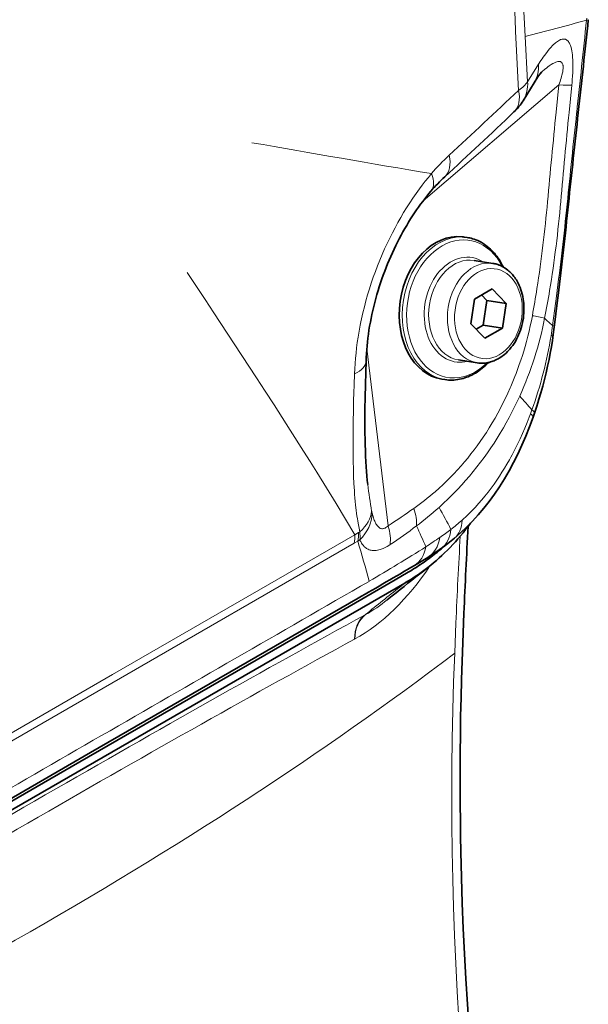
# Model space of a CAD drawing. Extents: x -672 to 7836, y -4841 to 1047.
# Tile 57 of 80: x 4926 to 4965, y -4384 to -4316. Entities that reach past the tile are written whole.
import ezdxf

# ---------------------------------------------------------------- set-up
doc = ezdxf.new("R2010")
doc.units = 0

msp = doc.modelspace()

# ---------------------------------------------------------------- linework, layer by layer
at = {"color": 7, "lineweight": 13}
for p, q in [((4965.150391, -4315.95459), (4965.164063, -4315.817871)), ((4960.433105, -4320.837402), (4960.273926, -4317.618164)), ((4961.057617, -4320.244629), (4960.884766, -4317.088867)), ((4961.057617, -4320.244629), (4961.818359, -4319.027344)), ((4963.230469, -4320.455566), (4953.80957, -4328.51123)), ((4963.230469, -4320.455566), (4963.040527, -4322.355469)), ((4964.12793, -4320.469238), (4963.940918, -4322.368652)), ((4964.466309, -4322.416504), (4964.469238, -4322.391113)), ((4962.998535, -4335.648438), (4963.063965, -4335.150879)), ((4962.793457, -4337.183594), (4962.998535, -4335.648438)), ((4949.89209, -4338.78125), (4951.367188, -4351.10791)), ((4949.012695, -4341.3125), (4949.039063, -4340.543945)), ((4961.253906, -4343.327148), (4961.355957, -4343.047852)), ((4932.231934, -4361.44043), (4949.0625, -4351.721191)), ((4949.0625, -4351.721191), (4949.324707, -4351.566895)), ((4949.324707, -4351.566895), (4949.411133, -4351.516602)), ((4932.181152, -4362.034668), (4949.013184, -4352.318359)), ((4949.013184, -4352.318359), (4949.26709, -4352.17334)), ((4949.26709, -4352.17334), (4949.413086, -4352.086426)), ((4952.589844, -4355.053223), (4952.331543, -4355.249023)), ((4952.331543, -4355.249023), (4952.54248, -4355.081055)), ((4949.774414, -4357.291992), (4949.953125, -4357.148926)), ((4949.774414, -4357.291992), (4949.79834, -4357.27832)), ((4949.953125, -4357.148926), (4949.79834, -4357.27832)), ((4956.080566, -4357.856445), (4955.995117, -4359.958984)), ((4949.032715, -4358.987305), (4949.05957, -4358.972656)), ((4915.399414, -4371.156738), (4932.231934, -4361.44043)), ((4915.351074, -4371.753418), (4932.181152, -4362.034668))]:
    msp.add_line(p, q, dxfattribs=at)
at = {"color": 7, "lineweight": 35}
for p, q in [((4961.509766, -4320.314453), (4960.749512, -4321.557129)), ((4964.581543, -4322.372559), (4964.578613, -4322.397949)), ((4956.860352, -4331.063477), (4956.654785, -4331.03125)), ((4958.647949, -4332.862793), (4957.346191, -4332.658203)), ((4958.586914, -4334.643066), (4957.362305, -4335.350098)), ((4959.562012, -4335.649902), (4958.586914, -4334.643066)), ((4957.362305, -4335.350098), (4957.112793, -4337.063965)), ((4958.233398, -4335.440918), (4957.864258, -4335.060059)), ((4957.983887, -4337.154785), (4958.233398, -4335.440918)), ((4958.233398, -4335.440918), (4959.562012, -4335.649902)), ((4963.178711, -4335.107422), (4963.117676, -4335.603516)), ((4959.3125, -4337.36377), (4959.562012, -4335.649902)), ((4963.117676, -4335.603516), (4962.932129, -4337.125)), ((4957.112793, -4337.063965), (4958.087891, -4338.070801)), ((4957.481445, -4337.444824), (4957.983887, -4337.154785)), ((4957.983887, -4337.154785), (4959.3125, -4337.36377)), ((4958.087891, -4338.070801), (4959.3125, -4337.36377)), ((4957.561523, -4339.777832), (4956.259766, -4339.573242)), ((4949.839844, -4339.661133), (4949.816406, -4340.425293)), ((4957.561523, -4339.777832), (4957.669434, -4339.791992)), ((4955.308105, -4340.942383), (4955.103027, -4340.910156)), ((4955.308105, -4340.942383), (4955.45752, -4340.961914)), ((4961.54248, -4343.267578), (4961.439941, -4343.563965)), ((4953.848145, -4354.224609), (4954.127441, -4354.004883)), ((4952.771973, -4354.330566), (4951.862793, -4354.857422)), ((4952.54248, -4355.081055), (4905.362793, -4382.319824)), ((4951.862793, -4354.857422), (4947.938965, -4357.124023)), ((4951.30957, -4356.256836), (4951.655273, -4355.976074)), ((4949.283203, -4356.14502), (4930.703613, -4366.869629)), ((4947.938965, -4357.124023), (4929.362305, -4367.849121)), ((4956.552246, -4359.233398), (4956.634277, -4357.173828)), ((4912.131836, -4377.594727), (4930.703613, -4366.869629)), ((4929.362305, -4367.849121), (4910.785645, -4378.574219))]:
    msp.add_line(p, q, dxfattribs=at)
at = {"color": 7, "lineweight": 13}
for points in [[(4964.12793, -4320.469238), (4964.145508, -4320.282227), (4964.161133, -4320.09375), (4964.179199, -4319.842285), (4964.192871, -4319.588867), (4964.202148, -4319.334961), (4964.205078, -4319.080078), (4964.204102, -4318.942383), (4964.201172, -4318.805176), (4964.196289, -4318.687988), (4964.189453, -4318.571777), (4964.181641, -4318.467773), (4964.171875, -4318.364746), (4964.155273, -4318.229492), (4964.134277, -4318.097656), (4964.108887, -4317.970215), (4964.078613, -4317.849609), (4964.060547, -4317.789063), (4964.041016, -4317.731445), (4964.022461, -4317.681641), (4964.002441, -4317.634277), (4963.968262, -4317.564941), (4963.931641, -4317.502441), (4963.892578, -4317.447754), (4963.851563, -4317.400391), (4963.810547, -4317.363281), (4963.768555, -4317.33252), (4963.725098, -4317.308594), (4963.681152, -4317.291016), (4963.641602, -4317.280762), (4963.601563, -4317.274414), (4963.561523, -4317.271973), (4963.53125, -4317.272949), (4963.501465, -4317.275879), (4963.451172, -4317.28418), (4963.401367, -4317.297363), (4963.351563, -4317.314941), (4963.314453, -4317.330566), (4963.277832, -4317.348145), (4963.20459, -4317.388184), (4963.131836, -4317.435059), (4963.05957, -4317.487305), (4963.006348, -4317.529785), (4962.953125, -4317.574707), (4962.864746, -4317.655762), (4962.777344, -4317.742188), (4962.690918, -4317.833496), (4962.627441, -4317.904785), (4962.563965, -4317.978516), (4962.439453, -4318.131348), (4962.316406, -4318.291504), (4962.233887, -4318.404785), (4962.151855, -4318.52002), (4962.06543, -4318.645996), (4961.980469, -4318.773926), (4961.818359, -4319.027344)], [(4963.230469, -4320.455566), (4963.311035, -4320.227539), (4963.350586, -4320.10791), (4963.387695, -4319.98877), (4963.418457, -4319.880859), (4963.446777, -4319.774414), (4963.480957, -4319.625977), (4963.496094, -4319.547363), (4963.509277, -4319.469727), (4963.518066, -4319.405273), (4963.524414, -4319.341797), (4963.528809, -4319.249512), (4963.528809, -4319.200684), (4963.526367, -4319.153809), (4963.522461, -4319.116211), (4963.51709, -4319.080078), (4963.505371, -4319.030273), (4963.489258, -4318.984863), (4963.469238, -4318.944336), (4963.44873, -4318.915039), (4963.425781, -4318.889648), (4963.399414, -4318.869141), (4963.370605, -4318.852539), (4963.350098, -4318.84375), (4963.328125, -4318.836914), (4963.305664, -4318.832031), (4963.281738, -4318.828613), (4963.232422, -4318.827637), (4963.200195, -4318.830078), (4963.16748, -4318.834961), (4963.099609, -4318.850586), (4963.029297, -4318.873535), (4962.979492, -4318.893555), (4962.928711, -4318.916016), (4962.870605, -4318.944824), (4962.812012, -4318.976563), (4962.701172, -4319.041992), (4962.62793, -4319.088867), (4962.554688, -4319.138672), (4962.469727, -4319.199707), (4962.384277, -4319.263672), (4962.226563, -4319.387695), (4962.069336, -4319.518555)], [(4954.380859, -4326.625), (4954.165527, -4326.884277), (4953.95459, -4327.147949), (4953.746094, -4327.416992), (4953.539551, -4327.693848), (4953.312988, -4328.009277), (4953.090332, -4328.331543), (4952.87207, -4328.659668), (4952.658203, -4328.993652), (4952.449219, -4329.333008), (4952.245605, -4329.678223), (4952.046387, -4330.02832), (4951.852539, -4330.383789), (4951.664063, -4330.743652), (4951.480957, -4331.108398), (4951.303223, -4331.477539), (4951.126953, -4331.859863), (4950.957031, -4332.246582), (4950.792969, -4332.637207), (4950.635742, -4333.032227), (4950.484375, -4333.430176), (4950.339844, -4333.832031), (4950.20166, -4334.237305), (4950.070801, -4334.64502), (4949.946777, -4335.055664), (4949.82959, -4335.468262), (4949.720215, -4335.883789), (4949.617188, -4336.304199), (4949.521973, -4336.726563), (4949.477539, -4336.938477), (4949.43457, -4337.150391), (4949.380859, -4337.433594), (4949.330566, -4337.716797), (4949.28418, -4338.000488), (4949.22998, -4338.365234), (4949.181641, -4338.72998), (4949.140137, -4339.094727), (4949.10498, -4339.458496), (4949.076172, -4339.821289), (4949.054199, -4340.183594), (4949.039063, -4340.543945)], [(4949.0625, -4351.721191), (4948.411621, -4350.636719), (4947.751953, -4349.550293), (4947.083984, -4348.462402), (4946.408203, -4347.373047), (4945.953613, -4346.645996), (4945.496094, -4345.918457), (4944.573242, -4344.461426), (4944.010254, -4343.580078), (4943.444336, -4342.698242), (4942.835938, -4341.754883), (4942.224121, -4340.811523), (4941.213867, -4339.261719), (4940.197266, -4337.710449), (4939.271973, -4336.305176), (4938.65332, -4335.367676), (4937.413086, -4333.492188)], [(4961.38916, -4336.499512), (4961.321289, -4336.858887), (4961.246582, -4337.217285), (4961.166016, -4337.574707), (4961.079102, -4337.931152), (4960.986328, -4338.286133), (4960.887695, -4338.640137), (4960.793945, -4338.95752), (4960.695313, -4339.273438), (4960.592285, -4339.587891), (4960.484375, -4339.900879), (4960.410645, -4340.108398), (4960.334961, -4340.314941), (4960.256836, -4340.521484), (4960.176758, -4340.727051), (4960.038086, -4341.071289), (4959.89502, -4341.413086), (4959.850586, -4341.516113)], [(4949.012695, -4341.3125), (4948.994141, -4341.854492), (4948.977539, -4342.395508), (4948.959473, -4343.114746), (4948.945313, -4343.831055), (4948.936035, -4344.543457), (4948.932129, -4345.335449), (4948.933105, -4345.728027), (4948.936035, -4346.118164), (4948.943848, -4346.63623), (4948.956543, -4347.152344), (4948.974121, -4347.66748), (4948.997559, -4348.171875), (4949.027344, -4348.671387), (4949.04541, -4348.922363), (4949.06543, -4349.171875), (4949.086914, -4349.416016), (4949.111328, -4349.658691), (4949.154297, -4350.038574), (4949.179688, -4350.23291), (4949.206543, -4350.42627), (4949.233887, -4350.606934), (4949.263184, -4350.786621), (4949.307617, -4351.032227), (4949.356934, -4351.275391), (4949.411133, -4351.516602)], [(4959.850586, -4341.516113), (4959.689453, -4341.87793), (4959.522949, -4342.235352), (4959.350098, -4342.588867), (4959.171875, -4342.938477), (4958.987305, -4343.283203), (4958.797363, -4343.623535), (4958.602051, -4343.958984), (4958.401367, -4344.289551), (4958.194824, -4344.615234), (4957.983398, -4344.935547), (4957.775879, -4345.237793), (4957.563965, -4345.535156), (4957.348145, -4345.82666), (4957.12793, -4346.113281), (4956.90332, -4346.394043), (4956.675293, -4346.668945), (4956.443848, -4346.938477), (4956.196289, -4347.21582), (4955.944336, -4347.486328), (4955.689941, -4347.75), (4955.431641, -4348.006836), (4955.17041, -4348.256348), (4954.90625, -4348.498535), (4954.630859, -4348.740723)], [(4960.511719, -4342.084961), (4960.336914, -4342.465332), (4960.156738, -4342.841797), (4959.969727, -4343.214355), (4959.777344, -4343.58252), (4959.578613, -4343.946289), (4959.374023, -4344.305664), (4959.164063, -4344.660645), (4958.948242, -4345.010742), (4958.727051, -4345.355957), (4958.500488, -4345.696289), (4958.268555, -4346.03125), (4958.031738, -4346.361328), (4957.786133, -4346.690918), (4957.535156, -4347.015137), (4957.279297, -4347.333984), (4957.018555, -4347.646973), (4956.753906, -4347.954102), (4956.484863, -4348.254883), (4956.211426, -4348.549316), (4955.972656, -4348.79834), (4955.730957, -4349.042969), (4955.48584, -4349.283203), (4955.238281, -4349.519043), (4955.07373, -4349.671387), (4954.907715, -4349.822266)], [(4956.503418, -4350.714355), (4956.622559, -4350.60791), (4956.740234, -4350.499512), (4956.858398, -4350.388672), (4956.975586, -4350.275391), (4957.207031, -4350.043945), (4957.435059, -4349.804199), (4957.660156, -4349.557129), (4957.881348, -4349.302246), (4958.099121, -4349.039551), (4958.312988, -4348.769531), (4958.522949, -4348.493164), (4958.728516, -4348.208984), (4958.915527, -4347.94043), (4959.098633, -4347.666504), (4959.277832, -4347.387207), (4959.453125, -4347.103027), (4959.624512, -4346.813965), (4959.791992, -4346.520508), (4959.889648, -4346.344238), (4959.985352, -4346.166016), (4960.081543, -4345.983887), (4960.17627, -4345.799805), (4960.358887, -4345.431641), (4960.535156, -4345.05957), (4960.704102, -4344.686035), (4960.865723, -4344.310059), (4961.020996, -4343.931152), (4961.169922, -4343.55127), (4961.253906, -4343.327148)], [(4950.257324, -4350.228516), (4950.301758, -4350.393555), (4950.352051, -4350.553711), (4950.379395, -4350.632324), (4950.408691, -4350.708496), (4950.438965, -4350.781738), (4950.47168, -4350.852539), (4950.498535, -4350.905762), (4950.526367, -4350.95752), (4950.565918, -4351.022461), (4950.608398, -4351.083008), (4950.65332, -4351.138184), (4950.701172, -4351.1875), (4950.726074, -4351.208984), (4950.751465, -4351.229004), (4950.777344, -4351.24707), (4950.804199, -4351.262695), (4950.849609, -4351.283691), (4950.895996, -4351.29834), (4950.943359, -4351.306152), (4950.991211, -4351.307617), (4951.040039, -4351.302246), (4951.080566, -4351.29248), (4951.121094, -4351.278809), (4951.161621, -4351.260742), (4951.191895, -4351.244629), (4951.22168, -4351.226563), (4951.280273, -4351.185059), (4951.324219, -4351.148438), (4951.367188, -4351.10791)], [(4949.413086, -4352.086426), (4949.438965, -4352.144531), (4949.466797, -4352.201172), (4949.494629, -4352.253418), (4949.524414, -4352.304688), (4949.574219, -4352.380859), (4949.628906, -4352.453613), (4949.688477, -4352.522461), (4949.720703, -4352.554688), (4949.753906, -4352.585938), (4949.787109, -4352.614746), (4949.821777, -4352.641602), (4949.870605, -4352.675781), (4949.921875, -4352.707031), (4949.975586, -4352.735352), (4950.043945, -4352.764648), (4950.115723, -4352.788574), (4950.191406, -4352.807129), (4950.270508, -4352.819824), (4950.353516, -4352.826172), (4950.444824, -4352.825684), (4950.538574, -4352.818359), (4950.635254, -4352.803711), (4950.733398, -4352.781738), (4950.83252, -4352.75293), (4950.892578, -4352.73291), (4950.953125, -4352.710449), (4951.017578, -4352.684082), (4951.081543, -4352.655273), (4951.205078, -4352.594238), (4951.307617, -4352.537598), (4951.40918, -4352.476563), (4951.508789, -4352.412109)], [(4955.995117, -4359.958984), (4955.922852, -4361.946777), (4955.866699, -4363.929199), (4955.82666, -4365.904785), (4955.802734, -4367.874023), (4955.793945, -4369.836426), (4955.80127, -4371.791992), (4955.82373, -4373.740234), (4955.861816, -4375.680664), (4955.914551, -4377.613281), (4955.984375, -4379.576172), (4956.069336, -4381.530762), (4956.169434, -4383.476563), (4956.285645, -4385.413086)]]:
    msp.add_lwpolyline(points, dxfattribs=at)
at = {"color": 7, "lineweight": 35}
for points in [[(4962.087402, -4319.50293), (4962.022461, -4319.575195), (4961.9375, -4319.680176), (4961.827637, -4319.829102), (4961.706055, -4320.005859), (4961.57666, -4320.206543), (4961.509766, -4320.314453)], [(4949.839844, -4339.661133), (4949.849609, -4339.398926), (4949.86377, -4339.137207), (4949.882813, -4338.869629), (4949.905762, -4338.603027), (4949.933594, -4338.331543), (4949.965332, -4338.061035), (4950.001465, -4337.786621), (4950.041992, -4337.513184), (4950.087402, -4337.237305), (4950.13623, -4336.961914), (4950.189941, -4336.685059), (4950.24707, -4336.408691), (4950.309082, -4336.131836), (4950.374512, -4335.855957), (4950.443848, -4335.580078), (4950.517578, -4335.305176), (4950.594727, -4335.03125), (4950.675293, -4334.758301), (4950.759766, -4334.486816), (4950.847656, -4334.216309), (4950.938965, -4333.948242), (4951.03418, -4333.681641), (4951.131836, -4333.41748), (4951.233398, -4333.154785), (4951.337402, -4332.89502), (4951.444824, -4332.636719), (4951.554688, -4332.382324), (4951.667969, -4332.129395), (4951.783203, -4331.880371), (4951.901855, -4331.632813), (4952.021973, -4331.390137), (4952.145508, -4331.148926), (4952.270996, -4330.912598), (4952.398926, -4330.677734), (4952.52832, -4330.448242), (4952.660645, -4330.220703), (4952.793945, -4329.999023), (4952.929688, -4329.779297), (4953.066406, -4329.565918), (4953.205566, -4329.354492), (4953.344238, -4329.149902), (4953.486328, -4328.947266), (4953.627441, -4328.751465), (4953.770996, -4328.558105), (4953.913574, -4328.372559), (4954.059082, -4328.188965), (4954.202148, -4328.013672), (4954.348145, -4327.84082)], [(4959.374023, -4333.120117), (4959.303223, -4332.977539), (4959.231445, -4332.844727), (4959.157227, -4332.717285), (4959.07959, -4332.593262), (4958.998047, -4332.472656), (4958.918457, -4332.363281), (4958.837402, -4332.259277), (4958.753418, -4332.15918), (4958.666504, -4332.061523), (4958.578613, -4331.970215), (4958.475098, -4331.869629), (4958.369629, -4331.775391), (4958.260742, -4331.686035), (4958.137695, -4331.59375), (4958.062012, -4331.541016), (4957.984375, -4331.490723), (4957.905273, -4331.441895), (4957.824707, -4331.395996), (4957.741211, -4331.352051), (4957.602051, -4331.285156), (4957.459473, -4331.225586), (4957.347656, -4331.18457), (4957.234375, -4331.148438), (4957.143555, -4331.123047), (4957.049805, -4331.100098), (4956.955078, -4331.080078), (4956.860352, -4331.063477)], [(4957.669434, -4339.791992), (4957.753418, -4339.798828), (4957.837891, -4339.802734), (4957.922363, -4339.802734), (4958.006836, -4339.799805), (4958.100586, -4339.791992), (4958.196777, -4339.780273), (4958.291992, -4339.76416), (4958.387207, -4339.743652), (4958.481934, -4339.71875), (4958.563965, -4339.693848), (4958.64502, -4339.666016), (4958.726074, -4339.634766), (4958.805664, -4339.600586), (4958.908691, -4339.551758), (4959.010254, -4339.498047), (4959.085449, -4339.45459), (4959.20166, -4339.379883), (4959.286133, -4339.321289), (4959.368164, -4339.259277), (4959.449219, -4339.193359), (4959.562012, -4339.094238), (4959.67334, -4338.98584), (4959.751465, -4338.90332), (4959.825195, -4338.819824), (4959.928223, -4338.693848), (4960.026367, -4338.5625), (4960.119629, -4338.425293), (4960.20752, -4338.283203), (4960.289551, -4338.13623), (4960.366699, -4337.984863), (4960.4375, -4337.82959), (4960.50293, -4337.670898), (4960.562012, -4337.508789), (4960.615234, -4337.34375), (4960.662109, -4337.17627), (4960.702637, -4337.006836), (4960.736816, -4336.835938), (4960.76416, -4336.663574), (4960.785156, -4336.490234), (4960.799805, -4336.316406), (4960.807617, -4336.142578), (4960.808594, -4335.969238), (4960.803223, -4335.805664), (4960.791992, -4335.638184), (4960.779297, -4335.516113), (4960.755371, -4335.343262), (4960.725098, -4335.177246), (4960.687988, -4335.013184), (4960.64502, -4334.852539), (4960.594727, -4334.695313), (4960.538574, -4334.541992), (4960.476074, -4334.393066), (4960.406738, -4334.248535), (4960.331543, -4334.108398), (4960.27832, -4334.018555), (4960.222168, -4333.930664), (4960.163086, -4333.845703), (4960.110352, -4333.774414), (4960.055664, -4333.705078), (4959.999023, -4333.638184), (4959.902832, -4333.533203), (4959.831543, -4333.462402), (4959.757813, -4333.39502), (4959.682129, -4333.331055), (4959.604492, -4333.270508), (4959.505371, -4333.201172), (4959.44873, -4333.164551), (4959.391113, -4333.129395), (4959.33252, -4333.09668), (4959.225098, -4333.041992), (4959.127441, -4332.998535), (4959.078125, -4332.978516), (4958.997559, -4332.949219), (4958.915527, -4332.92334), (4958.849609, -4332.904785), (4958.782715, -4332.888672), (4958.71582, -4332.874512), (4958.647949, -4332.862793)], [(4962.842773, -4337.815918), (4962.782227, -4338.23584), (4962.713379, -4338.666992), (4962.635742, -4339.106934), (4962.548828, -4339.555176), (4962.453125, -4340.009766), (4962.348633, -4340.469727), (4962.234863, -4340.934082), (4962.112793, -4341.400391), (4961.985352, -4341.855957), (4961.850586, -4342.311035), (4961.776367, -4342.55127), (4961.700195, -4342.790527), (4961.54248, -4343.267578)], [(4955.45752, -4340.961914), (4955.57373, -4340.97168), (4955.689941, -4340.976563), (4955.807129, -4340.977051), (4955.924316, -4340.972656), (4956.060059, -4340.961426), (4956.194336, -4340.944824), (4956.328125, -4340.921875), (4956.461426, -4340.892578), (4956.583008, -4340.86084), (4956.701172, -4340.825195), (4956.818359, -4340.784668), (4956.93457, -4340.739746), (4957.050293, -4340.689941), (4957.188477, -4340.623535), (4957.321777, -4340.552734), (4957.436523, -4340.486328), (4957.550293, -4340.415039), (4957.671387, -4340.33252), (4957.789551, -4340.245605), (4957.905762, -4340.153809), (4958.016602, -4340.060059), (4958.150879, -4339.937012), (4958.266113, -4339.82373), (4958.32959, -4339.757813)], [(4949.958984, -4348.242188), (4949.925781, -4347.947266), (4949.896484, -4347.642578), (4949.870117, -4347.328613), (4949.847168, -4347.007324), (4949.824707, -4346.634277), (4949.805664, -4346.253906), (4949.790527, -4345.866211), (4949.77832, -4345.472168), (4949.769043, -4345.072266), (4949.762695, -4344.666992), (4949.758789, -4344.257324), (4949.757324, -4343.843262), (4949.758301, -4343.426758), (4949.76123, -4343.006836), (4949.772949, -4342.156738), (4949.791504, -4341.295898), (4949.816406, -4340.425293)], [(4956.996094, -4386.076172), (4956.876953, -4384.345215), (4956.770508, -4382.605469), (4956.67627, -4380.855469), (4956.594727, -4379.097656), (4956.525391, -4377.330566), (4956.46875, -4375.555176), (4956.424805, -4373.771973), (4956.404785, -4372.682129), (4956.38916, -4371.592285), (4956.378418, -4370.496582), (4956.372559, -4369.401367), (4956.37207, -4368.140625), (4956.37793, -4366.879883), (4956.390625, -4365.611816), (4956.40918, -4364.344238), (4956.435059, -4363.069824), (4956.467285, -4361.79541), (4956.506348, -4360.51416), (4956.552246, -4359.233398)]]:
    msp.add_lwpolyline(points, dxfattribs=at)
at = {"color": 7, "lineweight": 13}
for centre, radius, start, end in [((-13744.386719, -5332.772461), 18732.826313, 3.10807, 3.150731), ((3996.775635, -4366.187988), 964.721919, 2.88581, 3.709481), ((4928.078125, -4185.11377), 135.991579, 283.95975, 285.819433), ((3484.04248, -4162.445313), 1489.041897, 353.833649, 354.082712), ((4959.629395, -4319.185547), 2.194289, 329.023583, 4.132883), ((4958.869141, -4320.425781), 2.195134, 328.960967, 4.733348), ((4694.517578, -4041.430176), 385.719423, 312.600826, 313.582724), ((5624.142578, -4388.681641), 664.421096, 174.270856, 174.810291), ((5569.021973, -4381.98291), 608.010645, 174.373213, 174.960364), ((5933.623535, -4426.990234), 974.782698, 173.84151, 174.216324), ((5212.603027, -2791.752686), 1556.442481, 259.984208, 260.450164), ((4965.858398, -4336.450195), 15.108589, 132.734741, 139.433722), ((4870.847656, -4320.46582), 91.955668, 351.146364, 354.936353), ((4881.402344, -4321.492188), 82.264183, 350.718736, 355.062802), ((4744.943359, -4306.700195), 219.968184, 352.568662, 354.244747), ((4875.17334, -4320.963867), 87.604505, 349.785221, 351.032798), ((4889.614746, -4322.678223), 73.967218, 349.085079, 350.599365), ((4937.794434, -4331.812012), 24.931232, 335.666631, 348.730187), ((4957.63623, -4356.114746), 19.970187, 76.659325, 79.167978), ((4927.773926, -4375.164063), 51.661247, 47.322515, 48.146085), ((4914.461914, -4330.291504), 48.820552, 351.036601, 351.884281), ((4934.826172, -4333.438477), 28.21559, 340.09005, 350.906826), ((4893.726074, -4401.532227), 89.410522, 40.852304, 41.672862), ((4981.940918, -4344.540039), 32.195319, 186.603477, 189.929546), ((4941.634277, -4333.666016), 19.903765, 305.369145, 310.766238), ((4923.702637, -4308.379395), 50.902471, 302.921154, 305.352479), ((4937.968262, -4330.888184), 25.405488, 307.244739, 311.818493), ((4847.879883, -4408.68457), 122.146451, 27.992661, 28.809478), ((4952.263672, -4349.736328), 2.066154, 189.907581, 193.792182), ((4925.375488, -4313.573242), 46.812819, 303.935683, 306.688041), ((4852.038574, -4397.496582), 111.419295, 23.781856, 24.601337), ((4945.09082, -4337.800293), 17.234535, 308.14672, 311.468562), ((4945.788086, -4351.75293), 3.274335, 350.051467, 0.550107), ((4946.016113, -4351.562012), 3.308279, 349.348542, 359.913189), ((4944.436035, -4351.819824), 4.984015, 356.933886, 3.49164), ((4872.101563, -4230.125977), 147.304075, 303.777113, 304.229999), ((4945.908691, -4338.618164), 16.086347, 304.25078, 307.656046), ((5349.68457, -4374.480469), 393.955031, 176.703018, 177.581544), ((4850.997559, -4381.206055), 102.468742, 14.83917, 16.459153), ((4875.635742, -4228.005859), 147.158597, 300.375659, 302.17417), ((27720.349609, -43841.039063), 45581.099647, 119.97062, 119.997572), ((5105.898438, -4549.951172), 247.975292, 128.263822, 128.967126), ((4944.987305, -4348.544922), 9.971411, 298.84948, 309.344244), ((27694.751953, -43789.054688), 45523.28286, 120.00238, 120.029373)]:
    msp.add_arc(centre, radius, start, end, dxfattribs=at)
at = {"color": 7, "lineweight": 35}
for centre, radius, start, end in [((3724.09668, -4185.594238), 1248.002927, 353.707865, 354.0055), ((4957.424316, -4319.488281), 3.916729, 313.267299, 328.11124), ((4716.741211, -4067.531982), 352.356877, 312.614272, 313.684392), ((6106.51709, -4448.161621), 1148.842569, 173.715247, 174.033343), ((4963.272461, -4335.442871), 11.723133, 132.797565, 139.572716), ((4606.31543, -4291.558594), 359.510748, 353.042418, 354.063753), ((4914.407715, -4331.21582), 48.882572, 352.240592, 353.056816), ((5337.825195, -4372.969727), 381.518363, 176.721268, 177.627088), ((4946.354004, -4342.519531), 13.405633, 308.469409, 311.873743), ((4945.694824, -4339.579102), 16.101441, 305.589921, 309.682796), ((4920.829102, -4299.105469), 63.603298, 300.590864, 301.568059), ((4944.376953, -4340.03125), 16.583751, 304.41382, 308.469897), ((4945.692871, -4339.578125), 16.103515, 301.580238, 305.594029), ((4732.097168, -3980.368408), 434.025732, 300.026458, 300.62494), ((4945.871094, -4343.554199), 13.318172, 300.295486, 308.308579), ((4944.902832, -4340.80127), 15.651355, 300.183724, 304.418294), ((5095.452148, -4533.767578), 228.664281, 128.262565, 128.965282)]:
    msp.add_arc(centre, radius, start, end, dxfattribs=at)
at = {"color": 7, "lineweight": 13}
for centre, major_axis, ratio, start_param, end_param in [((4961.296875, -4315.509766), (3.978027, -0.416992), 0.041433, 6.03622036, 6.283185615), ((4957.258789, -4320.340332), (3.963867, 0.710449), 0.396822, 5.566640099, 5.914403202), ((4961.237305, -4320.142578), (2.984863, -0.298828), 0.050871, 5.448692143, 6.036194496), ((4958.037109, -4320.170898), (2.071777, -2.169922), 0.604191, 0.000059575, 0.778235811), ((4953.276855, -4324.633301), (2.030762, -2.208008), 0.574315, 6.283184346, 7.075537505), ((4952.070313, -4325.888672), (2.277832, -1.952148), 0.471666, 6.283184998, 7.014100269), ((4956.083984, -4336.00293), (0.775879, 4.939453), 0.739997, 6.283147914, 9.424740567), ((4956.264648, -4336.03125), (0.749023, 4.768555), 0.739997, 5.489649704, 9.463484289), ((4956.62207, -4336.087402), (0.569824, 3.628906), 0.739997, 5.9751603, 9.463484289), ((4956.802734, -4336.115723), (0.542969, 3.45752), 0.739997, 6.283147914, 9.424740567), ((4958.10498, -4336.320313), (0.542969, 3.45752), 0.739997, 6.283147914, 9.424740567), ((4958.337402, -4336.356934), (0.48877, 3.111816), 0.739997, 3.180298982, 9.463484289), ((4958.960938, -4336.64209), (3.970703, -0.48291), 0.073659, 6.027115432, 6.283186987), ((4958.879395, -4337.276367), (3.963379, -0.539551), 0.096174, 6.013901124, 6.283187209), ((4946.841309, -4339.57373), (2.998535, -0.087891), 0.450179, 5.548045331, 6.283186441), ((4956.264648, -4336.03125), (0.749023, 4.768555), 0.739997, 3.180298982, 3.935202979), ((4956.62207, -4336.087402), (0.569824, 3.628906), 0.739997, 3.180298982, 3.449888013), ((4957.754883, -4341.980957), (3.787598, -1.286621), 0.107251, 0.000000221, 0.35329923), ((4957.666016, -4342.237793), (3.773926, -1.325684), 0.115132, 0.000000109, 0.358160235), ((4951.161621, -4349.583008), (1.733398, -2.44873), 0.545823, 0.580101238, 1.082549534), ((4947.281738, -4350.31543), (2.90918, 0.731445), 0.695594, 5.344330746, 6.040567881), ((4947.321289, -4350.436035), (2.74707, 1.205566), 0.862801, 5.142907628, 5.890567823), ((4949.374023, -4350.794922), (1.62793, -2.52002), 0.561012, 0.575406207, 1.106022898), ((4953.42334, -4348.891113), (2.553223, -3.079102), 0.560228, 6.283167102, 6.852361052), ((4952.032715, -4349.888184), (2.093262, -3.408691), 0.619508, 6.283179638, 6.901090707), ((4952.73877, -4349.418945), (2.32666, -3.253418), 0.587203, 6.283185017, 6.876126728), ((4951.162109, -4350.412598), (2.034668, -3.443848), 0.5936, 0.000001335, 0.602330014), ((4945.624023, -4335.835449), (-1.15918, -24.270508), 0.567768, 0.335029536, 0.759304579), ((4686.178711, -4562.621094), (327.20166, 230.109375), 0.074003, 0.583936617, 0.797285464), ((4951.399414, -4359.804688), (1.441895, -2.630859), 0.713322, 3.2433071, 4.046264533), ((4951.42627, -4359.789551), (1.447266, -2.62793), 0.712668, 3.242077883, 4.044802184), ((4625.269043, -4615.95752), (388.993164, 281.430664), 0.075188, 0.535399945, 0.724999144), ((4772.373535, -4327.368164), (230.111328, 48.093262), 0.43664, 5.151199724, 5.539842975)]:
    msp.add_ellipse(centre, major_axis=major_axis, ratio=ratio, start_param=start_param, end_param=end_param, dxfattribs=at)
at = {"color": 7, "lineweight": 35}
for centre, major_axis, ratio, start_param, end_param in [((4955.878906, -4335.970703), (0.775879, 4.939453), 0.739997, 0.038706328, 3.14155526), ((4955.878906, -4335.970703), (0.775879, 4.939453), 0.739997, 6.283147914, 6.321891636), ((4947.060059, -4329.543945), (3.36084, -24.949707), 0.631999, 0.376011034, 0.891603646), ((4946.568848, -4332.005371), (0.972656, -24.564941), 0.643157, 0.436310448, 0.666299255), ((4947.286621, -4335.372559), (-3.37207, -21.46875), 0.739997, 0.538706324, 0.541787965)]:
    msp.add_ellipse(centre, major_axis=major_axis, ratio=ratio, start_param=start_param, end_param=end_param, dxfattribs=at)

doc.saveas('drawing.dxf')
